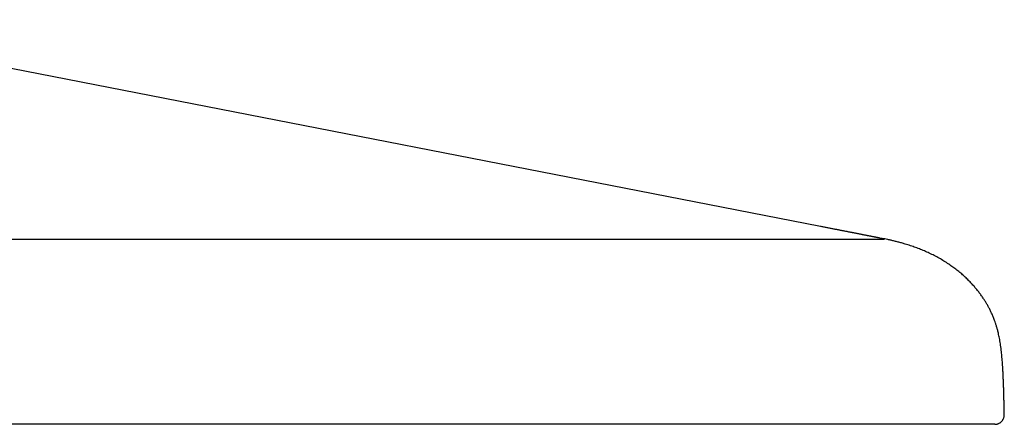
# Model space of a CAD drawing. Header units: millimetres. Extents: x 8 to 1497, y 12 to 709.
# Tile 6 of 10: x 805 to 887, y 592 to 626. Entities that reach past the tile are written whole.
import ezdxf

# ---------------------------------------------------------------- set-up
doc = ezdxf.new("R2010")
doc.units = ezdxf.units.MM

msp = doc.modelspace()

# ---------------------------------------------------------------- linework, layer by layer
at = {"color": 7, "linetype": 'Continuous', "lineweight": 30}
for p, q in [((871.618, 608.34), (783.135, 625.633)), ((762, 607.288), (866, 607.288)), ((876.995, 607.289), (876.557, 607.37)), ((877, 607.288), (877, 607.288)), ((877, 607.288), (877, 607.288)), ((876.919, 591.788), (875.354, 591.788)), ((886.128, 591.788), (886.145, 591.789)), ((886.132, 591.788), (886.128, 591.788)), ((886.145, 591.788), (886.149, 591.788))]:
    msp.add_line(p, q, dxfattribs=at)
for points, knots in [([(876.557, 607.37), (876.547, 607.372), (876.527, 607.376), (876.494, 607.382), (876.458, 607.389), (876.419, 607.397), (876.377, 607.405), (876.334, 607.413), (876.288, 607.422), (876.239, 607.432), (876.188, 607.441), (876.134, 607.452), (876.076, 607.463), (876.016, 607.475), (875.954, 607.487), (875.888, 607.5), (875.82, 607.513), (875.75, 607.527), (875.677, 607.541), (875.601, 607.556), (875.522, 607.572), (875.441, 607.588), (875.357, 607.604), (875.271, 607.621), (875.184, 607.638), (875.098, 607.655), (875.012, 607.672), (874.923, 607.69), (874.833, 607.708), (874.74, 607.726), (874.646, 607.744), (874.552, 607.763), (874.457, 607.782), (874.36, 607.801), (874.261, 607.821), (874.159, 607.84), (874.056, 607.861), (873.951, 607.882), (873.842, 607.903), (873.729, 607.925), (873.612, 607.949), (873.493, 607.972), (873.371, 607.996), (873.247, 608.02), (873.121, 608.045), (872.992, 608.071), (872.861, 608.096), (872.728, 608.123), (872.592, 608.149), (872.454, 608.176), (872.316, 608.203), (872.179, 608.23), (872.042, 608.257), (871.903, 608.284), (871.763, 608.312), (871.666, 608.331), (871.618, 608.34)], [0, 0, 0, 0, 0.024722, 0.049261, 0.073616, 0.097785, 0.121766, 0.145136, 0.168321, 0.191322, 0.214136, 0.237222, 0.260111, 0.282802, 0.305294, 0.327584, 0.349673, 0.371559, 0.39324, 0.414716, 0.435986, 0.457047, 0.4779, 0.498544, 0.518976, 0.53752, 0.555885, 0.574072, 0.592078, 0.609903, 0.627548, 0.644221, 0.660727, 0.677067, 0.69324, 0.709246, 0.725083, 0.740752, 0.756252, 0.772309, 0.78818, 0.803864, 0.819362, 0.834672, 0.849795, 0.86473, 0.879477, 0.894036, 0.908407, 0.922588, 0.936581, 0.949601, 0.962453, 0.975137, 0.987653, 1, 1, 1, 1]), ([(866, 607.288), (866.16, 607.288), (866.48, 607.288), (866.958, 607.288), (867.276, 607.288), (867.434, 607.288)], [0, 0, 0, 0, 0.333548, 0.666761, 1, 1, 1, 1]), ([(867.434, 607.288), (867.492, 607.288), (867.612, 607.288), (867.801, 607.288), (868.006, 607.288), (868.228, 607.288), (868.465, 607.288), (868.718, 607.288), (868.977, 607.288), (869.243, 607.288), (869.513, 607.288), (869.794, 607.288), (870.086, 607.288), (870.387, 607.288), (870.622, 607.288), (870.788, 607.288), (870.884, 607.288), (870.98, 607.288), (871.077, 607.288), (871.174, 607.288), (871.265, 607.288), (871.341, 607.288), (871.446, 607.288), (871.589, 607.288), (871.791, 607.288), (872.016, 607.288), (872.263, 607.288), (872.489, 607.288), (872.693, 607.288), (872.871, 607.288), (873.04, 607.288), (873.199, 607.288), (873.347, 607.288), (873.493, 607.288), (873.637, 607.288), (873.769, 607.288), (873.891, 607.288), (874.003, 607.288), (874.112, 607.288), (874.22, 607.288), (874.326, 607.288), (874.428, 607.288), (874.55, 607.288), (874.692, 607.288), (874.856, 607.288), (875.038, 607.288), (875.235, 607.288), (875.445, 607.288), (875.649, 607.288), (875.796, 607.288), (875.892, 607.288), (875.942, 607.288), (875.991, 607.288), (876.039, 607.288), (876.081, 607.288), (876.131, 607.288), (876.192, 607.288), (876.272, 607.288), (876.357, 607.288), (876.445, 607.288), (876.528, 607.288), (876.606, 607.288), (876.677, 607.288), (876.744, 607.288), (876.805, 607.288), (876.861, 607.288), (876.891, 607.288), (876.906, 607.288)], [0, 0, 0, 0, 0.012083, 0.025356, 0.039821, 0.055479, 0.072332, 0.090383, 0.10963, 0.128324, 0.148024, 0.168726, 0.190429, 0.21313, 0.236825, 0.244112, 0.251487, 0.258951, 0.266504, 0.274145, 0.281875, 0.287981, 0.292409, 0.306899, 0.322258, 0.341677, 0.362327, 0.384207, 0.399547, 0.415439, 0.431312, 0.445051, 0.458789, 0.472526, 0.486262, 0.499998, 0.511187, 0.522376, 0.533565, 0.544755, 0.555945, 0.567137, 0.57749, 0.595865, 0.614731, 0.634087, 0.660781, 0.68836, 0.716824, 0.746174, 0.754134, 0.762156, 0.770241, 0.778389, 0.786257, 0.791695, 0.805047, 0.819149, 0.836915, 0.85574, 0.875623, 0.894266, 0.913748, 0.934064, 0.955213, 0.977192, 1, 1, 1, 1]), ([(876.995, 607.288), (876.994, 607.288), (876.99, 607.288), (876.962, 607.288), (876.925, 607.288), (876.906, 607.288)], [0, 0, 0, 0, 0.207459, 0.60375, 1, 1, 1, 1]), ([(886.985, 592.603), (886.984, 592.67), (886.98, 592.868), (886.973, 593.192), (886.965, 593.57), (886.957, 593.932), (886.948, 594.278), (886.938, 594.628), (886.926, 594.98), (886.914, 595.333), (886.9, 595.669), (886.885, 595.99), (886.869, 596.297), (886.852, 596.591), (886.833, 596.87), (886.813, 597.135), (886.792, 597.388), (886.769, 597.628), (886.743, 597.877), (886.713, 598.132), (886.678, 598.393), (886.64, 598.639), (886.601, 598.873), (886.559, 599.094), (886.514, 599.305), (886.462, 599.53), (886.401, 599.768), (886.329, 600.016), (886.253, 600.252), (886.163, 600.508), (886.056, 600.781), (885.931, 601.07), (885.802, 601.34), (885.671, 601.592), (885.538, 601.831), (885.4, 602.063), (885.248, 602.3), (885.08, 602.546), (884.894, 602.801), (884.695, 603.056), (884.481, 603.311), (884.248, 603.571), (883.994, 603.835), (883.717, 604.103), (883.421, 604.368), (883.108, 604.628), (882.782, 604.879), (882.428, 605.131), (882.048, 605.38), (881.643, 605.623), (881.235, 605.847), (880.824, 606.054), (880.41, 606.244), (879.993, 606.42), (879.571, 606.582), (879.141, 606.732), (878.752, 606.855), (878.407, 606.956), (878.109, 607.036), (877.815, 607.111), (877.529, 607.178), (877.258, 607.237), (877.083, 607.272), (876.998, 607.289)], [0, 0, 0, 0, 0.009976, 0.029843, 0.048847, 0.067026, 0.084419, 0.101061, 0.119759, 0.137517, 0.154387, 0.170418, 0.185963, 0.200733, 0.214775, 0.228134, 0.240854, 0.252975, 0.264537, 0.278507, 0.291709, 0.304217, 0.316098, 0.327418, 0.338235, 0.348604, 0.362217, 0.375184, 0.387594, 0.399518, 0.4161, 0.431871, 0.44689, 0.461184, 0.474758, 0.488128, 0.501806, 0.517225, 0.533055, 0.549315, 0.566025, 0.583204, 0.60196, 0.621292, 0.641227, 0.661792, 0.682631, 0.703273, 0.727329, 0.751064, 0.774453, 0.797466, 0.820476, 0.843042, 0.865661, 0.888583, 0.911817, 0.927202, 0.942726, 0.958241, 0.973028, 0.98696, 1, 1, 1, 1]), ([(886.185, 591.788), (886.206, 591.789), (886.244, 591.79), (886.294, 591.795), (886.332, 591.802), (886.363, 591.808), (886.393, 591.815), (886.424, 591.824), (886.47, 591.84), (886.53, 591.865), (886.599, 591.902), (886.657, 591.941), (886.708, 591.982), (886.755, 592.025), (886.806, 592.082), (886.853, 592.145), (886.893, 592.213), (886.926, 592.283), (886.955, 592.365), (886.976, 592.456), (886.986, 592.537), (886.984, 592.587), (886.983, 592.603)], [0, 0, 0, 0, 0.049814, 0.089195, 0.118154, 0.140934, 0.164847, 0.189994, 0.216335, 0.280259, 0.342303, 0.401871, 0.445326, 0.495155, 0.553804, 0.624675, 0.679469, 0.740566, 0.808099, 0.882052, 0.962207, 1, 1, 1, 1]), ([(875.354, 591.788), (872.657, 591.788), (867.268, 591.788), (859.196, 591.788), (851.143, 591.788), (843.11, 591.788), (835.143, 591.788), (827.244, 591.788), (819.411, 591.788), (811.597, 591.788), (803.802, 591.788), (796.025, 591.788), (788.268, 591.788), (780.529, 591.788), (773.359, 591.788), (766.754, 591.788), (760.708, 591.788), (754.659, 591.788), (747.996, 591.788), (740.714, 591.788), (732.81, 591.788), (724.886, 591.788), (716.943, 591.788), (708.981, 591.788), (700.999, 591.788), (693.22, 591.788), (685.646, 591.788), (678.278, 591.788), (670.893, 591.788), (663.492, 591.788), (656.074, 591.788), (651.124, 591.788), (648.646, 591.788)], [0, 0, 0, 0, 0.0356936, 0.0713011, 0.1068223, 0.1422574, 0.1776062, 0.21224, 0.2467905, 0.281258, 0.3156422, 0.3499434, 0.3841613, 0.4182962, 0.4523479, 0.4790444, 0.5056927, 0.5323628, 0.5590839, 0.5938627, 0.6287275, 0.6636783, 0.6987151, 0.7338379, 0.7690467, 0.8043415, 0.8367706, 0.869272, 0.9018456, 0.9344915, 0.9672096, 1, 1, 1, 1]), ([(886.128, 591.788), (886.126, 591.788), (886.121, 591.788), (886.092, 591.788), (886.047, 591.788), (885.983, 591.788), (885.903, 591.788), (885.806, 591.788), (885.694, 591.788), (885.565, 591.788), (885.419, 591.788), (885.256, 591.788), (885.077, 591.788), (884.881, 591.788), (884.67, 591.788), (884.446, 591.788), (884.209, 591.788), (883.959, 591.788), (883.697, 591.788), (883.42, 591.788), (883.129, 591.788), (882.824, 591.788), (882.509, 591.788), (882.182, 591.788), (881.848, 591.788), (881.506, 591.788), (881.158, 591.788), (880.802, 591.788), (880.436, 591.788), (880.061, 591.788), (879.678, 591.788), (879.29, 591.788), (878.897, 591.788), (878.502, 591.788), (878.107, 591.788), (877.712, 591.788), (877.316, 591.788), (877.051, 591.788), (876.919, 591.788)], [0, 0, 0, 0, 0.027998, 0.055946, 0.083898, 0.111909, 0.139981, 0.167477, 0.194936, 0.22241, 0.249948, 0.277983, 0.305955, 0.333917, 0.361923, 0.389971, 0.417453, 0.444918, 0.472419, 0.500005, 0.528066, 0.556053, 0.58402, 0.61202, 0.640066, 0.667549, 0.695005, 0.722487, 0.750045, 0.778053, 0.806011, 0.833973, 0.861993, 0.890074, 0.917573, 0.945027, 0.972485, 1, 1, 1, 1]), ([(886.185, 591.788), (886.185, 591.788), (886.185, 591.788), (886.185, 591.788), (886.185, 591.788), (886.183, 591.788), (886.182, 591.788), (886.18, 591.788), (886.177, 591.788), (886.173, 591.788), (886.17, 591.788), (886.165, 591.788), (886.161, 591.788), (886.156, 591.788), (886.151, 591.788), (886.145, 591.788), (886.138, 591.788), (886.134, 591.788), (886.132, 591.788)], [0, 0, 0, 0, 0.011337, 0.06468, 0.118124, 0.187685, 0.257419, 0.327324, 0.397401, 0.46765, 0.538071, 0.608664, 0.673525, 0.738531, 0.803682, 0.868977, 0.934416, 1, 1, 1, 1])]:
    msp.add_open_spline(points, degree=3, knots=knots, dxfattribs=at)

doc.saveas('drawing.dxf')
